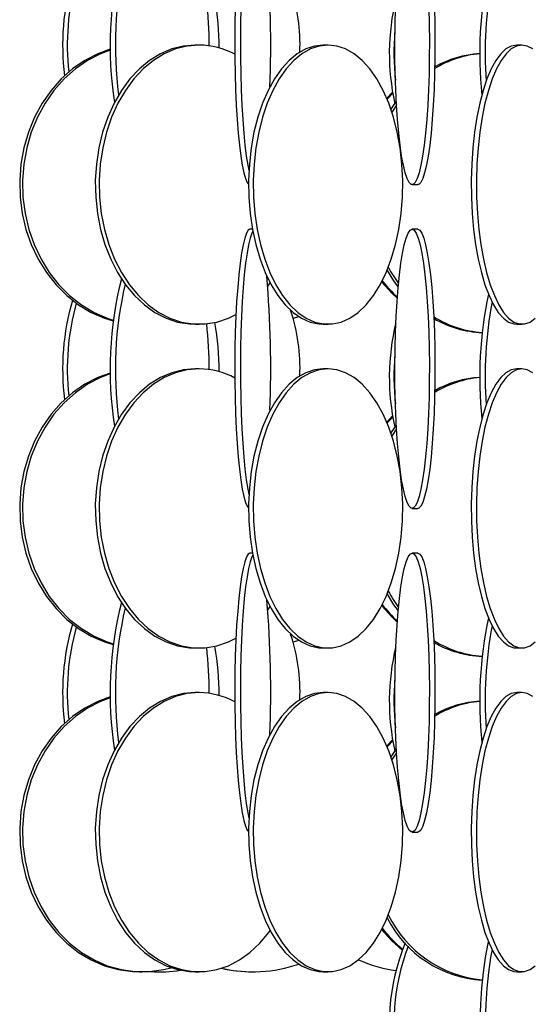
# Model space of a CAD drawing. Header units: millimetres. Extents: x 689 to 2936, y 194 to 2979.
# Tile 4 of 45: x 697 to 789, y 1333 to 1509. Entities that reach past the tile are written whole.
import ezdxf

# ---------------------------------------------------------------- set-up
doc = ezdxf.new("R2010")
doc.units = ezdxf.units.MM

msp = doc.modelspace()

# ---------------------------------------------------------------- linework, layer by layer
at = {"color": 7, "linetype": 'Continuous', "lineweight": 25}
for p, q in [((729.44, 1504.49), (728.75, 1504.49)), ((752.51, 1504.49), (751.66, 1504.49)), ((787.22, 1504.49), (786.28, 1504.49)), ((764.07, 1496.06), (763.02, 1494.96)), ((764.73, 1494.43), (763.76, 1493.01)), ((767.56, 1479.49), (768.56, 1479.49)), ((738.99, 1471.49), (738.54, 1471.49)), ((768.56, 1471.49), (767.56, 1471.49)), ((728.75, 1454.49), (729.44, 1454.49)), ((751.66, 1454.49), (752.51, 1454.49)), ((786.28, 1454.49), (787.22, 1454.49)), ((729.44, 1446.49), (728.75, 1446.49)), ((752.51, 1446.49), (751.66, 1446.49)), ((787.22, 1446.49), (786.28, 1446.49)), ((764.07, 1438.06), (763.02, 1436.96)), ((764.73, 1436.43), (763.76, 1435.01)), ((767.56, 1421.49), (768.56, 1421.49)), ((738.99, 1413.49), (738.54, 1413.49)), ((768.56, 1413.49), (767.56, 1413.49)), ((728.75, 1396.49), (729.44, 1396.49)), ((751.66, 1396.49), (752.51, 1396.49)), ((786.28, 1396.49), (787.22, 1396.49)), ((729.44, 1388.49), (728.75, 1388.49)), ((752.51, 1388.49), (751.66, 1388.49)), ((787.22, 1388.49), (786.28, 1388.49)), ((764.07, 1380.06), (763.02, 1378.96)), ((764.73, 1378.42), (763.76, 1377.01)), ((767.56, 1363.49), (768.56, 1363.49)), ((718.76, 1338.49), (719.27, 1338.49)), ((722.24, 1338.49), (722.54, 1338.49)), ((728.75, 1338.49), (729.44, 1338.49)), ((739, 1338.49), (739.08, 1338.49)), ((751.66, 1338.49), (752.51, 1338.49)), ((786.28, 1338.49), (787.22, 1338.49))]:
    msp.add_line(p, q, dxfattribs=at)
at = {"color": 7, "linetype": 'Continuous', "lineweight": 25, "flags": 128}
for points in [[(739.06, 1529.1), (738.9, 1528.79), (738.59, 1527.92), (738.3, 1526.73), (738.02, 1525.22), (737.76, 1523.43), (737.53, 1521.36), (737.33, 1519.06), (737.16, 1516.56), (737.02, 1513.88), (736.92, 1511.08), (736.85, 1508.18), (736.82, 1505.23), (736.83, 1502.27), (736.88, 1499.34), (736.96, 1496.48), (737.09, 1493.74), (737.24, 1491.14), (737.43, 1488.74), (737.65, 1486.55), (737.89, 1484.62), (738.16, 1482.96), (738.35, 1482)], [(735.92, 1511.08), (735.86, 1508.18), (735.83, 1505.23), (735.84, 1502.27), (735.89, 1499.34), (735.97, 1496.48), (736.09, 1493.74), (736.25, 1491.14), (736.43, 1488.74), (736.65, 1486.55), (736.89, 1484.62), (737.16, 1482.96), (737.45, 1481.61), (737.75, 1480.58), (738.06, 1479.88), (738.28, 1479.6)], [(770.55, 1511.08), (770.62, 1508.18), (770.66, 1505.23), (770.64, 1502.27), (770.59, 1499.34), (770.49, 1496.48), (770.36, 1493.74), (770.18, 1491.14), (769.97, 1488.74), (769.72, 1486.55), (769.44, 1484.62), (769.14, 1482.96), (768.81, 1481.61), (768.47, 1480.58), (768.11, 1479.88), (767.75, 1479.53), (767.38, 1479.53), (767.02, 1479.88), (766.66, 1480.58), (766.32, 1481.61), (765.99, 1482.96), (765.69, 1484.62), (765.41, 1486.55), (765.16, 1488.74), (764.95, 1491.14), (764.77, 1493.74), (764.64, 1496.48), (764.54, 1499.34), (764.49, 1502.27), (764.47, 1505.23), (764.51, 1508.18), (764.58, 1511.08)], [(771.54, 1511.08), (771.61, 1508.18), (771.65, 1505.23), (771.64, 1502.27), (771.58, 1499.34), (771.49, 1496.48), (771.35, 1493.74), (771.17, 1491.14), (770.96, 1488.74), (770.71, 1486.55), (770.43, 1484.62), (770.13, 1482.96), (769.8, 1481.61), (769.46, 1480.58), (769.1, 1479.88), (768.74, 1479.53), (768.56, 1479.49)], [(713.55, 1503.74), (711.29, 1502.92), (708.97, 1501.73), (706.78, 1500.22), (704.76, 1498.43), (702.94, 1496.36), (701.34, 1494.06), (699.99, 1491.56), (698.89, 1488.88), (698.08, 1486.08), (697.56, 1483.18), (697.33, 1480.23), (697.41, 1477.27), (697.78, 1474.34), (698.45, 1471.48), (699.41, 1468.74), (700.63, 1466.14), (702.11, 1463.74), (703.83, 1461.55), (705.75, 1459.62), (707.86, 1457.96), (710.12, 1456.61), (712.5, 1455.58), (714.06, 1455.1)], [(713.55, 1503.58), (711.81, 1502.92), (709.48, 1501.73), (707.3, 1500.22), (705.28, 1498.43), (703.46, 1496.36), (701.86, 1494.06), (700.5, 1491.56), (699.41, 1488.88), (698.6, 1486.08), (698.07, 1483.18), (697.85, 1480.23), (697.92, 1477.27), (698.3, 1474.34), (698.97, 1471.48), (699.92, 1468.74), (701.15, 1466.14), (702.63, 1463.74), (704.34, 1461.55), (706.27, 1459.62), (708.37, 1457.96), (710.63, 1456.61), (713.01, 1455.58), (714.08, 1455.23)], [(728.75, 1504.49), (726.63, 1504.31), (724.54, 1503.79), (722.52, 1502.92), (720.58, 1501.73), (718.75, 1500.22), (717.07, 1498.43), (715.55, 1496.36), (714.21, 1494.06), (713.08, 1491.56), (712.17, 1488.88), (711.49, 1486.08), (711.05, 1483.18), (710.86, 1480.23), (710.93, 1477.27), (711.24, 1474.34), (711.8, 1471.48), (712.59, 1468.74), (713.62, 1466.14), (714.85, 1463.74), (716.28, 1461.55), (717.89, 1459.62), (719.65, 1457.96), (721.53, 1456.61), (723.52, 1455.58), (725.58, 1454.88), (727.69, 1454.53), (728.75, 1454.49)], [(729.44, 1504.49), (727.33, 1504.31), (725.24, 1503.79), (723.21, 1502.92), (721.27, 1501.73), (719.45, 1500.22), (717.76, 1498.43), (716.24, 1496.36), (714.91, 1494.06), (713.78, 1491.56), (712.87, 1488.88), (712.19, 1486.08), (711.75, 1483.18), (711.56, 1480.23), (711.62, 1477.27), (711.94, 1474.34), (712.5, 1471.48), (713.29, 1468.74), (714.32, 1466.14), (715.55, 1463.74), (716.98, 1461.55), (718.59, 1459.62), (720.35, 1457.96), (722.23, 1456.61), (724.22, 1455.58), (726.28, 1454.88), (728.38, 1454.53), (730.5, 1454.53), (732.61, 1454.88), (734.67, 1455.58), (736.04, 1456.25)], [(751.66, 1504.49), (750.08, 1504.31), (748.52, 1503.79), (747, 1502.92), (745.55, 1501.73), (744.19, 1500.22), (742.93, 1498.43), (741.79, 1496.36), (740.79, 1494.06), (739.95, 1491.56), (739.26, 1488.88), (738.76, 1486.08), (738.43, 1483.18), (738.29, 1480.23), (738.34, 1477.27), (738.57, 1474.34), (738.99, 1471.48), (739.58, 1468.74), (740.35, 1466.14), (741.27, 1463.74), (742.34, 1461.55), (743.54, 1459.62), (744.86, 1457.96), (746.27, 1456.61), (747.76, 1455.58), (749.3, 1454.88), (750.87, 1454.53), (751.66, 1454.49)], [(752.51, 1504.49), (750.93, 1504.31), (749.36, 1503.79), (747.85, 1502.92), (746.4, 1501.73), (745.03, 1500.22), (743.77, 1498.43), (742.64, 1496.36), (741.64, 1494.06), (740.79, 1491.56), (740.11, 1488.88), (739.6, 1486.08), (739.27, 1483.18), (739.13, 1480.23), (739.18, 1477.27), (739.41, 1474.34), (739.83, 1471.48), (740.43, 1468.74), (741.19, 1466.14), (742.12, 1463.74), (743.19, 1461.55), (744.39, 1459.62), (745.7, 1457.96), (747.11, 1456.61), (748.6, 1455.58), (750.14, 1454.88), (751.72, 1454.53), (753.3, 1454.53), (754.87, 1454.88), (756.42, 1455.58), (757.9, 1456.61), (759.31, 1457.96), (760.63, 1459.62), (761.83, 1461.55), (762.9, 1463.74), (763.82, 1466.14), (764.59, 1468.74), (765.18, 1471.48), (765.6, 1474.34), (765.84, 1477.27), (765.88, 1480.23), (765.74, 1483.18), (765.41, 1486.08), (764.91, 1488.88), (764.23, 1491.56), (763.38, 1494.06), (762.38, 1496.36), (761.24, 1498.43), (759.98, 1500.22), (758.62, 1501.73), (757.17, 1502.92), (755.65, 1503.79), (754.09, 1504.31), (752.51, 1504.49)], [(786.28, 1504.49), (785.31, 1504.31), (784.36, 1503.79), (783.44, 1502.92), (782.55, 1501.73), (781.72, 1500.22), (780.96, 1498.43), (780.26, 1496.36), (779.65, 1494.06), (779.14, 1491.56), (778.72, 1488.88), (778.41, 1486.08), (778.22, 1483.18), (778.13, 1480.23), (778.16, 1477.27), (778.3, 1474.34), (778.56, 1471.48), (778.92, 1468.74), (779.38, 1466.14), (779.95, 1463.74), (780.6, 1461.55), (781.33, 1459.62), (782.13, 1457.96), (782.99, 1456.61), (783.9, 1455.58), (784.83, 1454.88), (785.79, 1454.53), (786.28, 1454.49)], [(787.22, 1504.49), (786.26, 1504.31), (785.31, 1503.79), (784.38, 1502.92), (783.5, 1501.73), (782.67, 1500.22), (781.9, 1498.43), (781.21, 1496.36), (780.6, 1494.06), (780.08, 1491.56), (779.67, 1488.88), (779.36, 1486.08), (779.16, 1483.18), (779.08, 1480.23), (779.1, 1477.27), (779.25, 1474.34), (779.5, 1471.48), (779.86, 1468.74), (780.33, 1466.14), (780.89, 1463.74), (781.54, 1461.55), (782.28, 1459.62), (783.08, 1457.96), (783.94, 1456.61), (784.84, 1455.58), (785.78, 1454.88), (786.74, 1454.53), (787.7, 1454.53), (788.66, 1454.88), (789.6, 1455.58)], [(789.14, 1503.79), (788.18, 1504.31), (787.22, 1504.49)], [(764.1, 1495.85), (763.18, 1494.86), (763.1, 1494.77)], [(764.77, 1493.73), (764.02, 1492.56), (763.95, 1492.45)], [(738.54, 1471.49), (738.22, 1471.31), (737.9, 1470.79), (737.6, 1469.92), (737.3, 1468.73), (737.03, 1467.22), (736.77, 1465.43), (736.54, 1463.36), (736.34, 1461.06), (736.16, 1458.56), (736.03, 1455.88), (735.92, 1453.08), (735.86, 1450.18), (735.83, 1447.23), (735.84, 1444.27), (735.89, 1441.34), (735.97, 1438.48), (736.09, 1435.74), (736.25, 1433.14), (736.43, 1430.74), (736.65, 1428.55), (736.89, 1426.62), (737.16, 1424.96), (737.45, 1423.61), (737.75, 1422.58), (738.06, 1421.88), (738.28, 1421.6)], [(739.06, 1471.1), (738.9, 1470.79), (738.59, 1469.92), (738.3, 1468.73), (738.02, 1467.22), (737.76, 1465.43), (737.53, 1463.36), (737.33, 1461.06), (737.16, 1458.56), (737.02, 1455.88), (736.92, 1453.08), (736.85, 1450.18), (736.82, 1447.23), (736.83, 1444.27), (736.88, 1441.34), (736.96, 1438.48), (737.09, 1435.74), (737.24, 1433.14), (737.43, 1430.74), (737.65, 1428.55), (737.89, 1426.62), (738.16, 1424.96), (738.35, 1424)], [(767.56, 1471.49), (767.93, 1471.31), (768.29, 1470.79), (768.64, 1469.92), (768.98, 1468.73), (769.29, 1467.22), (769.58, 1465.43), (769.85, 1463.36), (770.08, 1461.06), (770.27, 1458.56), (770.43, 1455.88), (770.55, 1453.08), (770.62, 1450.18), (770.66, 1447.23), (770.64, 1444.27), (770.59, 1441.34), (770.49, 1438.48), (770.36, 1435.74), (770.18, 1433.14), (769.97, 1430.74), (769.72, 1428.55), (769.44, 1426.62), (769.14, 1424.96), (768.81, 1423.61), (768.47, 1422.58), (768.11, 1421.88), (767.75, 1421.53), (767.38, 1421.53), (767.02, 1421.88), (766.66, 1422.58), (766.32, 1423.61), (765.99, 1424.96), (765.69, 1426.62), (765.41, 1428.55), (765.16, 1430.74), (764.95, 1433.14), (764.77, 1435.74), (764.64, 1438.48), (764.54, 1441.34), (764.49, 1444.27), (764.47, 1447.23), (764.51, 1450.18), (764.58, 1453.08), (764.7, 1455.88), (764.86, 1458.56), (765.05, 1461.06), (765.28, 1463.36), (765.55, 1465.43), (765.84, 1467.22), (766.15, 1468.73), (766.49, 1469.92), (766.84, 1470.79), (767.2, 1471.31), (767.56, 1471.49)], [(768.56, 1471.49), (768.92, 1471.31), (769.28, 1470.79), (769.63, 1469.92), (769.97, 1468.73), (770.28, 1467.22), (770.58, 1465.43), (770.84, 1463.36), (771.07, 1461.06), (771.26, 1458.56), (771.42, 1455.88), (771.54, 1453.08), (771.61, 1450.18), (771.65, 1447.23), (771.64, 1444.27), (771.58, 1441.34), (771.49, 1438.48), (771.35, 1435.74), (771.17, 1433.14), (770.96, 1430.74), (770.71, 1428.55), (770.43, 1426.62), (770.13, 1424.96), (769.8, 1423.61), (769.46, 1422.58), (769.1, 1421.88), (768.74, 1421.53), (768.56, 1421.49)], [(763.07, 1464.13), (764.25, 1462.24), (765.06, 1461.12)], [(741.72, 1461.3), (741.9, 1461.55), (742.16, 1461.9)], [(762.11, 1462.08), (763.93, 1460.05), (764.9, 1459.13)], [(746.27, 1455.55), (746.36, 1455.58), (747.27, 1455.88)], [(728.75, 1446.49), (726.63, 1446.31), (724.54, 1445.79), (722.52, 1444.92), (720.58, 1443.73), (718.75, 1442.22), (717.07, 1440.43), (715.55, 1438.36), (714.21, 1436.06), (713.08, 1433.56), (712.17, 1430.88), (711.49, 1428.08), (711.05, 1425.18), (710.86, 1422.23), (710.93, 1419.27), (711.24, 1416.34), (711.8, 1413.48), (712.59, 1410.74), (713.62, 1408.14), (714.85, 1405.74), (716.28, 1403.55), (717.89, 1401.62), (719.65, 1399.96), (721.53, 1398.61), (723.52, 1397.58), (725.58, 1396.88), (727.69, 1396.53), (728.75, 1396.49)], [(729.44, 1446.49), (727.33, 1446.31), (725.24, 1445.79), (723.21, 1444.92), (721.27, 1443.73), (719.45, 1442.22), (717.76, 1440.43), (716.24, 1438.36), (714.91, 1436.06), (713.78, 1433.56), (712.87, 1430.88), (712.19, 1428.08), (711.75, 1425.18), (711.56, 1422.23), (711.62, 1419.27), (711.94, 1416.34), (712.5, 1413.48), (713.29, 1410.74), (714.32, 1408.14), (715.55, 1405.74), (716.98, 1403.55), (718.59, 1401.62), (720.35, 1399.96), (722.23, 1398.61), (724.22, 1397.58), (726.28, 1396.88), (728.38, 1396.53), (730.5, 1396.53), (732.61, 1396.88), (734.67, 1397.58), (736.04, 1398.25)], [(751.66, 1446.49), (750.08, 1446.31), (748.52, 1445.79), (747, 1444.92), (745.55, 1443.73), (744.19, 1442.22), (742.93, 1440.43), (741.79, 1438.36), (740.79, 1436.06), (739.95, 1433.56), (739.26, 1430.88), (738.76, 1428.08), (738.43, 1425.18), (738.29, 1422.23), (738.34, 1419.27), (738.57, 1416.34), (738.99, 1413.48), (739.58, 1410.74), (740.35, 1408.14), (741.27, 1405.74), (742.34, 1403.55), (743.54, 1401.62), (744.86, 1399.96), (746.27, 1398.61), (747.76, 1397.58), (749.3, 1396.88), (750.87, 1396.53), (751.66, 1396.49)], [(752.51, 1446.49), (750.93, 1446.31), (749.36, 1445.79), (747.85, 1444.92), (746.4, 1443.73), (745.03, 1442.22), (743.77, 1440.43), (742.64, 1438.36), (741.64, 1436.06), (740.79, 1433.56), (740.11, 1430.88), (739.6, 1428.08), (739.27, 1425.18), (739.13, 1422.23), (739.18, 1419.27), (739.41, 1416.34), (739.83, 1413.48), (740.43, 1410.74), (741.19, 1408.14), (742.12, 1405.74), (743.19, 1403.55), (744.39, 1401.62), (745.7, 1399.96), (747.11, 1398.61), (748.6, 1397.58), (750.14, 1396.88), (751.72, 1396.53), (753.3, 1396.53), (754.87, 1396.88), (756.42, 1397.58), (757.9, 1398.61), (759.31, 1399.96), (760.63, 1401.62), (761.83, 1403.55), (762.9, 1405.74), (763.82, 1408.14), (764.59, 1410.74), (765.18, 1413.48), (765.6, 1416.34), (765.84, 1419.27), (765.88, 1422.23), (765.74, 1425.18), (765.41, 1428.08), (764.91, 1430.88), (764.23, 1433.56), (763.38, 1436.06), (762.38, 1438.36), (761.24, 1440.43), (759.98, 1442.22), (758.62, 1443.73), (757.17, 1444.92), (755.65, 1445.79), (754.09, 1446.31), (752.51, 1446.49)], [(786.28, 1446.49), (785.31, 1446.31), (784.36, 1445.79), (783.44, 1444.92), (782.55, 1443.73), (781.72, 1442.22), (780.96, 1440.43), (780.26, 1438.36), (779.65, 1436.06), (779.14, 1433.56), (778.72, 1430.88), (778.41, 1428.08), (778.22, 1425.18), (778.13, 1422.23), (778.16, 1419.27), (778.3, 1416.34), (778.56, 1413.48), (778.92, 1410.74), (779.38, 1408.14), (779.95, 1405.74), (780.6, 1403.55), (781.33, 1401.62), (782.13, 1399.96), (782.99, 1398.61), (783.9, 1397.58), (784.83, 1396.88), (785.79, 1396.53), (786.28, 1396.49)], [(787.22, 1446.49), (786.26, 1446.31), (785.31, 1445.79), (784.38, 1444.92), (783.5, 1443.73), (782.67, 1442.22), (781.9, 1440.43), (781.21, 1438.36), (780.6, 1436.06), (780.08, 1433.56), (779.67, 1430.88), (779.36, 1428.08), (779.16, 1425.18), (779.08, 1422.23), (779.1, 1419.27), (779.25, 1416.34), (779.5, 1413.48), (779.86, 1410.74), (780.33, 1408.14), (780.89, 1405.74), (781.54, 1403.55), (782.28, 1401.62), (783.08, 1399.96), (783.94, 1398.61), (784.84, 1397.58), (785.78, 1396.88), (786.74, 1396.53), (787.7, 1396.53), (788.66, 1396.88), (789.6, 1397.58)], [(789.14, 1445.79), (788.18, 1446.31), (787.22, 1446.49)], [(713.55, 1445.74), (711.29, 1444.92), (708.97, 1443.73), (706.78, 1442.22), (704.76, 1440.43), (702.94, 1438.36), (701.34, 1436.06), (699.99, 1433.56), (698.89, 1430.88), (698.08, 1428.08), (697.56, 1425.18), (697.33, 1422.23), (697.41, 1419.27), (697.78, 1416.34), (698.45, 1413.48), (699.41, 1410.74), (700.63, 1408.14), (702.11, 1405.74), (703.83, 1403.55), (705.75, 1401.62), (707.86, 1399.96), (710.12, 1398.61), (712.5, 1397.58), (714.06, 1397.1)], [(713.55, 1445.58), (711.81, 1444.92), (709.48, 1443.73), (707.3, 1442.22), (705.28, 1440.43), (703.46, 1438.36), (701.86, 1436.06), (700.5, 1433.56), (699.41, 1430.88), (698.6, 1428.08), (698.07, 1425.18), (697.85, 1422.23), (697.92, 1419.27), (698.3, 1416.34), (698.97, 1413.48), (699.92, 1410.74), (701.15, 1408.14), (702.63, 1405.74), (704.34, 1403.55), (706.27, 1401.62), (708.37, 1399.96), (710.63, 1398.61), (713.01, 1397.58), (714.08, 1397.23)], [(764.1, 1437.85), (763.18, 1436.86), (763.1, 1436.77)], [(764.77, 1435.73), (764.02, 1434.56), (763.95, 1434.45)], [(738.54, 1413.49), (738.22, 1413.31), (737.9, 1412.79), (737.6, 1411.92), (737.3, 1410.73), (737.03, 1409.22), (736.77, 1407.43), (736.54, 1405.36), (736.34, 1403.06), (736.16, 1400.56), (736.03, 1397.88), (735.92, 1395.08), (735.86, 1392.18), (735.83, 1389.23), (735.84, 1386.27), (735.89, 1383.34), (735.97, 1380.48), (736.09, 1377.74), (736.25, 1375.14), (736.43, 1372.74), (736.65, 1370.55), (736.89, 1368.62), (737.16, 1366.96), (737.45, 1365.61), (737.75, 1364.58), (738.06, 1363.88), (738.28, 1363.6)], [(739.06, 1413.1), (738.9, 1412.79), (738.59, 1411.92), (738.3, 1410.73), (738.02, 1409.22), (737.76, 1407.43), (737.53, 1405.36), (737.33, 1403.06), (737.16, 1400.56), (737.02, 1397.88), (736.92, 1395.08), (736.85, 1392.18), (736.82, 1389.23), (736.83, 1386.27), (736.88, 1383.34), (736.96, 1380.48), (737.09, 1377.74), (737.24, 1375.14), (737.43, 1372.74), (737.65, 1370.55), (737.89, 1368.62), (738.16, 1366.96), (738.35, 1366)], [(767.56, 1413.49), (767.93, 1413.31), (768.29, 1412.79), (768.64, 1411.92), (768.98, 1410.73), (769.29, 1409.22), (769.58, 1407.43), (769.85, 1405.36), (770.08, 1403.06), (770.27, 1400.56), (770.43, 1397.88), (770.55, 1395.08), (770.62, 1392.18), (770.66, 1389.23), (770.64, 1386.27), (770.59, 1383.34), (770.49, 1380.48), (770.36, 1377.74), (770.18, 1375.14), (769.97, 1372.74), (769.72, 1370.55), (769.44, 1368.62), (769.14, 1366.96), (768.81, 1365.61), (768.47, 1364.58), (768.11, 1363.88), (767.75, 1363.53), (767.38, 1363.53), (767.02, 1363.88), (766.66, 1364.58), (766.32, 1365.61), (765.99, 1366.96), (765.69, 1368.62), (765.41, 1370.55), (765.16, 1372.74), (764.95, 1375.14), (764.77, 1377.74), (764.64, 1380.48), (764.54, 1383.34), (764.49, 1386.27), (764.47, 1389.23), (764.51, 1392.18), (764.58, 1395.08), (764.7, 1397.88), (764.86, 1400.56), (765.05, 1403.06), (765.28, 1405.36), (765.55, 1407.43), (765.84, 1409.22), (766.15, 1410.73), (766.49, 1411.92), (766.84, 1412.79), (767.2, 1413.31), (767.56, 1413.49)], [(768.56, 1413.49), (768.92, 1413.31), (769.28, 1412.79), (769.63, 1411.92), (769.97, 1410.73), (770.28, 1409.22), (770.58, 1407.43), (770.84, 1405.36), (771.07, 1403.06), (771.26, 1400.56), (771.42, 1397.88), (771.54, 1395.08), (771.61, 1392.18), (771.65, 1389.23), (771.64, 1386.27), (771.58, 1383.34), (771.49, 1380.48), (771.35, 1377.74), (771.17, 1375.14), (770.96, 1372.74), (770.71, 1370.55), (770.43, 1368.62), (770.13, 1366.96), (769.8, 1365.61), (769.46, 1364.58), (769.1, 1363.88), (768.74, 1363.53), (768.56, 1363.49)], [(763.07, 1406.13), (764.25, 1404.24), (765.06, 1403.12)], [(762.11, 1404.08), (763.93, 1402.05), (764.9, 1401.13)], [(741.72, 1403.3), (741.9, 1403.55), (742.16, 1403.9)], [(746.27, 1397.55), (746.36, 1397.58), (747.27, 1397.88)], [(728.75, 1388.49), (726.63, 1388.31), (724.54, 1387.79), (722.52, 1386.92), (720.58, 1385.73), (718.75, 1384.22), (717.07, 1382.43), (715.55, 1380.36), (714.21, 1378.06), (713.08, 1375.56), (712.17, 1372.88), (711.49, 1370.08), (711.05, 1367.18), (710.86, 1364.23), (710.93, 1361.27), (711.24, 1358.34), (711.8, 1355.48), (712.59, 1352.74), (713.62, 1350.14), (714.85, 1347.74), (716.28, 1345.55), (717.89, 1343.62), (719.65, 1341.96), (721.53, 1340.61), (723.52, 1339.58), (725.58, 1338.88), (727.69, 1338.53), (728.75, 1338.49)], [(729.44, 1388.49), (727.33, 1388.31), (725.24, 1387.79), (723.21, 1386.92), (721.27, 1385.73), (719.45, 1384.22), (717.76, 1382.43), (716.24, 1380.36), (714.91, 1378.06), (713.78, 1375.56), (712.87, 1372.88), (712.19, 1370.08), (711.75, 1367.18), (711.56, 1364.23), (711.62, 1361.27), (711.94, 1358.34), (712.5, 1355.48), (713.29, 1352.74), (714.32, 1350.14), (715.55, 1347.74), (716.98, 1345.55), (718.59, 1343.62), (720.35, 1341.96), (722.23, 1340.61), (724.22, 1339.58), (726.28, 1338.88), (728.38, 1338.53), (730.5, 1338.53), (732.61, 1338.88), (734.67, 1339.58), (736.66, 1340.61), (738.54, 1341.96), (740.3, 1343.62), (741.9, 1345.55), (742.16, 1345.9)], [(751.66, 1388.49), (750.08, 1388.31), (748.52, 1387.79), (747, 1386.92), (745.55, 1385.73), (744.19, 1384.22), (742.93, 1382.43), (741.79, 1380.36), (740.79, 1378.06), (739.95, 1375.56), (739.26, 1372.88), (738.76, 1370.08), (738.43, 1367.18), (738.29, 1364.23), (738.34, 1361.27), (738.57, 1358.34), (738.99, 1355.48), (739.58, 1352.74), (740.35, 1350.14), (741.27, 1347.74), (742.34, 1345.55), (743.54, 1343.62), (744.86, 1341.96), (746.27, 1340.61), (747.76, 1339.58), (749.3, 1338.88), (750.87, 1338.53), (751.66, 1338.49)], [(752.51, 1388.49), (750.93, 1388.31), (749.36, 1387.79), (747.85, 1386.92), (746.4, 1385.73), (745.03, 1384.22), (743.77, 1382.43), (742.64, 1380.36), (741.64, 1378.06), (740.79, 1375.56), (740.11, 1372.88), (739.6, 1370.08), (739.27, 1367.18), (739.13, 1364.23), (739.18, 1361.27), (739.41, 1358.34), (739.83, 1355.48), (740.43, 1352.74), (741.19, 1350.14), (742.12, 1347.74), (743.19, 1345.55), (744.39, 1343.62), (745.7, 1341.96), (747.11, 1340.61), (748.6, 1339.58), (750.14, 1338.88), (751.72, 1338.53), (753.3, 1338.53), (754.87, 1338.88), (756.42, 1339.58), (757.9, 1340.61), (759.31, 1341.96), (760.63, 1343.62), (761.83, 1345.55), (762.9, 1347.74), (763.82, 1350.14), (764.59, 1352.74), (765.18, 1355.48), (765.6, 1358.34), (765.84, 1361.27), (765.88, 1364.23), (765.74, 1367.18), (765.41, 1370.08), (764.91, 1372.88), (764.23, 1375.56), (763.38, 1378.06), (762.38, 1380.36), (761.24, 1382.43), (759.98, 1384.22), (758.62, 1385.73), (757.17, 1386.92), (755.65, 1387.79), (754.09, 1388.31), (752.51, 1388.49)], [(786.28, 1388.49), (785.31, 1388.31), (784.36, 1387.79), (783.44, 1386.92), (782.55, 1385.73), (781.72, 1384.22), (780.96, 1382.43), (780.26, 1380.36), (779.65, 1378.06), (779.14, 1375.56), (778.72, 1372.88), (778.41, 1370.08), (778.22, 1367.18), (778.13, 1364.23), (778.16, 1361.27), (778.3, 1358.34), (778.56, 1355.48), (778.92, 1352.74), (779.38, 1350.14), (779.95, 1347.74), (780.6, 1345.55), (781.33, 1343.62), (782.13, 1341.96), (782.99, 1340.61), (783.9, 1339.58), (784.83, 1338.88), (785.79, 1338.53), (786.28, 1338.49)], [(787.22, 1388.49), (786.26, 1388.31), (785.31, 1387.79), (784.38, 1386.92), (783.5, 1385.73), (782.67, 1384.22), (781.9, 1382.43), (781.21, 1380.36), (780.6, 1378.06), (780.08, 1375.56), (779.67, 1372.88), (779.36, 1370.08), (779.16, 1367.18), (779.08, 1364.23), (779.1, 1361.27), (779.25, 1358.34), (779.5, 1355.48), (779.86, 1352.74), (780.33, 1350.14), (780.89, 1347.74), (781.54, 1345.55), (782.28, 1343.62), (783.08, 1341.96), (783.94, 1340.61), (784.84, 1339.58), (785.78, 1338.88), (786.74, 1338.53), (787.7, 1338.53), (788.66, 1338.88), (789.6, 1339.58)], [(789.14, 1387.79), (788.18, 1388.31), (787.22, 1388.49)], [(713.55, 1387.74), (711.29, 1386.92), (708.97, 1385.73), (706.78, 1384.22), (704.76, 1382.43), (702.94, 1380.36), (701.34, 1378.06), (699.99, 1375.56), (698.89, 1372.88), (698.08, 1370.08), (697.56, 1367.18), (697.33, 1364.23), (697.41, 1361.27), (697.78, 1358.34), (698.45, 1355.48), (699.41, 1352.74), (700.63, 1350.14), (702.11, 1347.74), (703.83, 1345.55), (705.75, 1343.62), (707.86, 1341.96), (710.12, 1340.61), (712.5, 1339.58), (714.97, 1338.88), (717.49, 1338.53), (718.76, 1338.49)], [(713.55, 1387.58), (711.81, 1386.92), (709.48, 1385.73), (707.3, 1384.22), (705.28, 1382.43), (703.46, 1380.36), (701.86, 1378.06), (700.5, 1375.56), (699.41, 1372.88), (698.6, 1370.08), (698.07, 1367.18), (697.85, 1364.23), (697.92, 1361.27), (698.3, 1358.34), (698.97, 1355.48), (699.92, 1352.74), (701.15, 1350.14), (702.63, 1347.74), (704.34, 1345.55), (706.27, 1343.62), (708.37, 1341.96), (710.63, 1340.61), (713.01, 1339.58), (715.48, 1338.88), (718, 1338.53), (720.54, 1338.53), (723.06, 1338.88), (724.44, 1339.22)], [(764.1, 1379.85), (763.18, 1378.86), (763.1, 1378.77)], [(764.77, 1377.73), (764.02, 1376.56), (763.95, 1376.45)], [(762.11, 1346.08), (763.93, 1344.05), (765.78, 1342.38)], [(781.21, 1343.9), (781.14, 1343.56), (780.65, 1341.06), (780.26, 1338.38), (779.96, 1335.58), (779.77, 1332.68), (779.69, 1329.73), (779.72, 1326.77), (779.86, 1323.84), (780.1, 1320.98), (780.44, 1318.24), (780.88, 1315.64), (781.42, 1313.24), (782.03, 1311.05), (782.73, 1309.12), (783.15, 1308.14)], [(781.86, 1342.47), (781.6, 1341.06), (781.21, 1338.38), (780.91, 1335.58), (780.73, 1332.68), (780.64, 1329.73), (780.67, 1326.77), (780.81, 1323.84), (781.05, 1320.98), (781.39, 1318.24), (781.83, 1315.64), (782.37, 1313.24), (782.99, 1311.05), (783.38, 1309.89)], [(720.68, 1338.54), (720.83, 1338.53), (722.24, 1338.49)]]:
    msp.add_lwpolyline(points, dxfattribs=at)
at = {"color": 7, "linetype": 'Continuous', "lineweight": 25}
for centre, radius, start, end in [((779.84, 1504.37), 66.34, 165.8078, 188.8127), ((544.89, 1504.47), 197.37, 357.8372, 4.8314), ((781.62, 1504.42), 67.17, 166.8875, 187.578), ((852.38, 1502.95), 72.72, 168.1431, 185.8237), ((748.66, 1504.48), 43.65, 163.6545, 187.2219), ((749.62, 1504.49), 43.77, 164.4227, 186.3212), ((855.06, 1502.99), 74.43, 169.5602, 183.845), ((714.2, 1504.56), 33.3, 357.7008, 18.2579), ((659.6, 1504.56), 71.64, 359.8451, 6.4134), ((688.47, 1504.54), 44.54, 359.291, 10.6851), ((804.74, 1502.98), 41.26, 166.3893, 192.4981), ((806.55, 1502.99), 42.25, 174.6065, 186.4913), ((729.33, 1490.84), 13.65, 61.54, 89.5163), ((781.32, 1484.33), 18.67, 95.0169, 121.3747), ((780.76, 1484.42), 18.57, 93.3153, 119.5278), ((785.63, 1476.54), 25.28, 207.9411, 215.7788), ((779.84, 1446.37), 66.34, 165.8078, 188.8127), ((544.96, 1446.47), 197.3, 357.8641, 4.8317), ((781.66, 1477.5), 24.7, 218.0694, 227.326), ((781.62, 1446.42), 67.17, 166.8875, 187.578), ((748.66, 1446.48), 43.65, 163.6545, 187.2219), ((852.38, 1444.95), 72.72, 168.1431, 185.8237), ((749.62, 1446.49), 43.77, 164.4227, 186.3212), ((714.2, 1446.56), 33.3, 357.7008, 18.2579), ((855.06, 1444.99), 74.43, 169.5602, 183.845), ((781.31, 1471.63), 18.64, 237.9819, 266.2784), ((780.75, 1471.54), 18.55, 239.8717, 267.9728), ((659.6, 1446.56), 71.64, 359.8451, 6.4134), ((688.47, 1446.54), 44.54, 359.291, 10.6851), ((804.74, 1444.98), 41.26, 166.3893, 192.4981), ((806.55, 1444.99), 42.25, 174.6065, 186.4913), ((729.33, 1432.84), 13.65, 61.54, 89.5163), ((781.32, 1426.33), 18.67, 95.0169, 121.3747), ((780.76, 1426.42), 18.57, 93.3153, 119.5278), ((785.63, 1418.54), 25.28, 207.9411, 215.7788), ((779.84, 1388.37), 66.34, 165.8078, 188.8127), ((544.89, 1388.47), 197.37, 357.8372, 4.8314), ((781.66, 1419.5), 24.7, 218.0694, 227.326), ((781.62, 1388.42), 67.17, 166.8875, 187.578), ((748.66, 1388.48), 43.65, 163.6545, 187.2219), ((852.38, 1386.95), 72.72, 168.1431, 185.8237), ((855.06, 1386.99), 74.43, 169.5602, 183.845), ((749.62, 1388.49), 43.77, 164.4227, 186.3212), ((714.2, 1388.56), 33.3, 357.7008, 18.2579), ((781.31, 1413.63), 18.64, 237.9819, 266.2784), ((780.75, 1413.54), 18.55, 239.8717, 267.9728), ((659.6, 1388.56), 71.64, 359.8451, 6.4134), ((688.47, 1388.54), 44.54, 359.291, 10.6851), ((804.74, 1386.98), 41.26, 166.3893, 192.4981), ((806.55, 1386.99), 42.25, 174.6065, 186.4913), ((729.33, 1374.84), 13.65, 61.54, 89.5163), ((781.32, 1368.33), 18.67, 95.0169, 121.3747), ((780.76, 1368.42), 18.57, 93.3153, 119.5278), ((781.34, 1357.49), 20.53, 207.1155, 266.5382), ((782.1, 1357.84), 20.91, 205.9382, 264.5158), ((781.63, 1361.48), 24.66, 218.0666, 230.1894), ((803.04, 1328.94), 39.58, 158.1803, 192.98), ((804.45, 1328.93), 40.17, 159.3962, 191.5285), ((768, 1362.95), 24.46, 245.7433, 262.1409), ((722.54, 1361.2), 22.72, 265.6546, 278.9733), ((739, 1363.35), 24.86, 257.0681, 269.9996), ((739.08, 1363.35), 24.86, 256.9656, 289.2352)]:
    msp.add_arc(centre, radius, start, end, dxfattribs=at)

doc.saveas('drawing.dxf')
